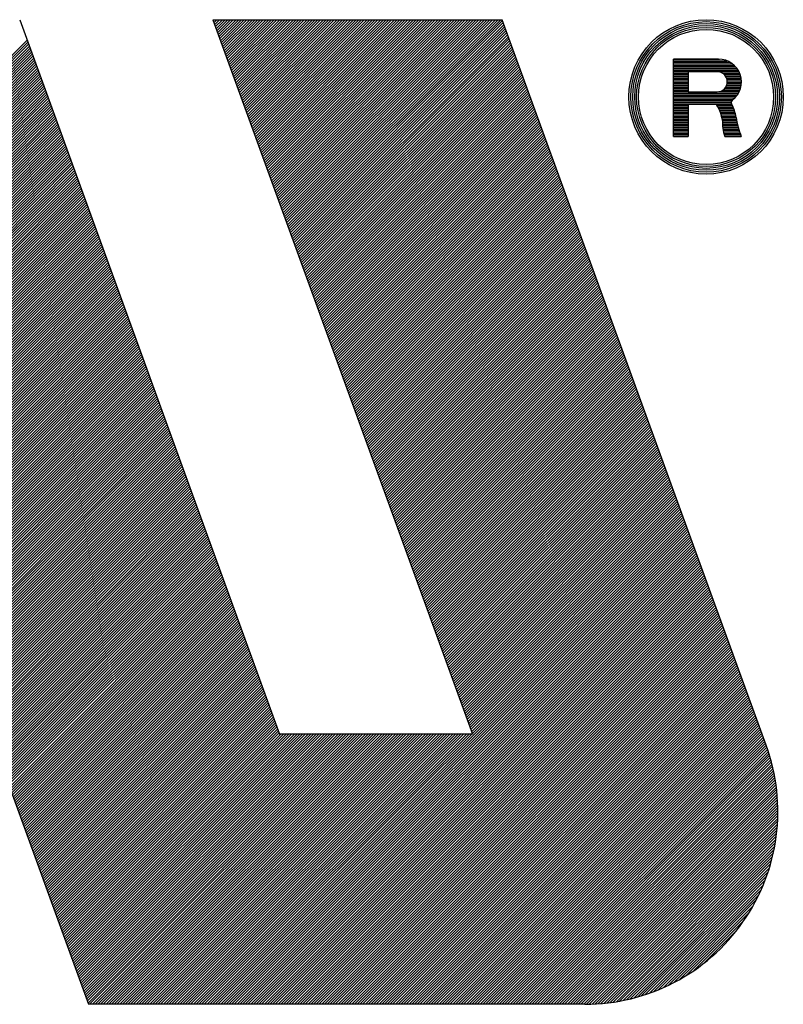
# Model space of a CAD drawing. Header units: millimetres. Extents: x 0 to 1735, y 0 to 1188.
# Tile 84 of 139: x 156 to 187, y 1010 to 1050. Entities that reach past the tile are written whole.
import ezdxf

# ---------------------------------------------------------------- set-up
doc = ezdxf.new("R2010")
doc.units = ezdxf.units.MM
doc.header["$LTSCALE"] = 0.727559
doc.layers.add('NoLayerName_001', color=7, linetype='Continuous')

# ---------------------------------------------------------------- blocks, each defined once
blk = doc.blocks.new('*X38')
at = {"color": 7, "linetype": 'Continuous', "lineweight": 25}
for p, q in [((4.4578, 3.9097), (6.6141, 6.066)), ((4.4652, 3.8894), (6.6215, 6.0457)), ((4.4726, 3.869), (6.6289, 6.0254)), ((4.48, 3.8487), (6.6363, 6.005)), ((4.4874, 3.8284), (6.6437, 5.9847)), ((4.4948, 3.808), (6.6511, 5.9644)), ((4.5022, 3.7877), (6.6585, 5.944)), ((4.5096, 3.7674), (6.6659, 5.9237)), ((4.517, 3.747), (6.6733, 5.9034)), ((4.5244, 3.7267), (6.6807, 5.8831)), ((4.5318, 3.7064), (6.6881, 5.8627)), ((4.5392, 3.6861), (6.6955, 5.8424)), ((4.5466, 3.6657), (6.7029, 5.8221)), ((4.554, 3.6454), (6.7103, 5.8017)), ((4.5614, 3.6251), (6.7177, 5.7814)), ((4.5688, 3.6047), (6.7251, 5.7611)), ((4.5762, 3.5844), (6.7325, 5.7407)), ((4.5836, 3.5641), (6.7399, 5.7204)), ((4.591, 3.5437), (6.7473, 5.7001)), ((4.5984, 3.5234), (6.7547, 5.6798)), ((4.6058, 3.5031), (6.7621, 5.6594)), ((4.6132, 3.4828), (6.7695, 5.6391)), ((4.6206, 3.4624), (6.7769, 5.6188)), ((4.628, 3.4421), (6.7843, 5.5984)), ((4.6354, 3.4218), (6.7917, 5.5781)), ((4.6428, 3.4014), (6.7991, 5.5578)), ((4.6502, 3.3811), (6.8065, 5.5374)), ((4.6576, 3.3608), (6.8139, 5.5171)), ((4.665, 3.3404), (6.8213, 5.4968)), ((4.6724, 3.3201), (6.8287, 5.4765)), ((4.6798, 3.2998), (6.8361, 5.4561)), ((4.6872, 3.2795), (6.8435, 5.4358)), ((4.6946, 3.2591), (6.8509, 5.4155)), ((4.702, 3.2388), (6.8583, 5.3951)), ((4.7094, 3.2185), (6.8657, 5.3748)), ((4.7168, 3.1981), (6.8731, 5.3545)), ((4.7242, 3.1778), (6.8805, 5.3341)), ((4.7316, 3.1575), (6.8879, 5.3138)), ((4.739, 3.1371), (6.8953, 5.2935)), ((4.7464, 3.1168), (6.9027, 5.2731)), ((4.7538, 3.0965), (6.9101, 5.2528)), ((4.7612, 3.0762), (6.9175, 5.2325)), ((4.7686, 3.0558), (6.9249, 5.2122)), ((4.776, 3.0355), (6.9323, 5.1918)), ((4.7834, 3.0152), (6.9397, 5.1715)), ((4.7908, 2.9948), (6.9471, 5.1512)), ((4.7982, 2.9745), (6.9545, 5.1308)), ((4.8056, 2.9542), (6.9619, 5.1105)), ((4.813, 2.9338), (6.9693, 5.0902)), ((0.5204, 0), (2.8733, 2.3529)), ((0.5481, 0), (2.901, 2.3529)), ((0.5758, 0), (2.9288, 2.3529)), ((0.6035, 0), (2.9565, 2.3529)), ((0.6313, 0), (2.9842, 2.3529)), ((0.659, 0), (3.0119, 2.3529)), ((0.6867, 0), (3.0397, 2.3529)), ((0.7145, 0), (3.0674, 2.3529)), ((0.7422, 0), (3.0951, 2.3529)), ((0.7699, 0), (3.1229, 2.3529)), ((0.7977, 0), (3.1506, 2.3529)), ((0.8254, 0), (3.1783, 2.3529)), ((0.8531, 0), (3.2061, 2.3529)), ((0.8808, 0), (3.2338, 2.3529)), ((0.9086, 0), (3.2615, 2.3529)), ((0.9363, 0), (3.2892, 2.3529)), ((0.964, 0), (3.317, 2.3529)), ((0.9918, 0), (3.3447, 2.3529)), ((1.0195, 0), (3.3724, 2.3529)), ((1.0472, 0), (3.4002, 2.3529)), ((1.0749, 0), (3.4279, 2.3529)), ((1.1027, 0), (3.4556, 2.3529)), ((1.1304, 0), (3.4834, 2.3529)), ((1.1581, 0), (3.5111, 2.3529)), ((1.1859, 0), (3.5388, 2.3529)), ((1.2136, 0), (3.5665, 2.3529)), ((1.2413, 0), (3.5943, 2.3529)), ((1.2691, 0), (3.622, 2.3529)), ((1.2968, 0), (3.6497, 2.3529)), ((1.3245, 0), (3.6775, 2.3529)), ((1.3522, 0), (3.7052, 2.3529)), ((1.38, 0), (3.7329, 2.3529)), ((1.4077, 0), (3.7606, 2.3529)), ((1.4354, 0), (3.7884, 2.3529)), ((1.4632, 0), (3.8161, 2.3529)), ((1.4909, 0), (3.8438, 2.3529)), ((1.5186, 0), (3.8716, 2.3529)), ((1.5464, 0), (3.8993, 2.3529)), ((1.5741, 0), (3.927, 2.3529)), ((1.6018, 0), (3.9548, 2.3529)), ((1.6295, 0), (3.9825, 2.3529)), ((1.6573, 0), (4.0102, 2.3529)), ((1.685, 0), (4.0379, 2.3529)), ((1.7127, 0), (4.0657, 2.3529)), ((1.7405, 0), (4.0934, 2.3529)), ((1.7682, 0), (4.1211, 2.3529)), ((1.7959, 0), (4.1489, 2.3529)), ((1.8237, 0), (4.1766, 2.3529)), ((1.8514, 0), (4.2043, 2.3529)), ((1.8791, 0), (4.2321, 2.3529))]:
    blk.add_line(p, q, dxfattribs=at)
blk = doc.blocks.new('*X39')
at = {"color": 7, "linetype": 'Continuous', "lineweight": 25}
for p, q in [((6.7349, 8.4819), (6.746, 8.493)), ((6.7423, 8.4616), (6.7737, 8.493)), ((6.7497, 8.4412), (6.8015, 8.493)), ((6.7571, 8.4209), (6.8292, 8.493)), ((6.7645, 8.4006), (6.8569, 8.493)), ((6.7719, 8.3803), (6.8846, 8.493)), ((6.7793, 8.3599), (6.9124, 8.493)), ((6.7867, 8.3396), (6.9401, 8.493)), ((6.7941, 8.3193), (6.9678, 8.493)), ((6.8015, 8.2989), (6.9956, 8.493)), ((6.8089, 8.2786), (7.0233, 8.493)), ((6.8163, 8.2583), (7.051, 8.493)), ((6.8237, 8.2379), (7.0788, 8.493)), ((6.8311, 8.2176), (7.1065, 8.493)), ((6.8385, 8.1973), (7.1342, 8.493)), ((6.8459, 8.177), (7.1619, 8.493)), ((6.8533, 8.1566), (7.1897, 8.493)), ((6.8607, 8.1363), (7.2174, 8.493)), ((6.8681, 8.116), (7.2451, 8.493)), ((6.8755, 8.0956), (7.2729, 8.493)), ((6.8829, 8.0753), (7.3006, 8.493)), ((6.8903, 8.055), (7.3283, 8.493)), ((6.8977, 8.0346), (7.3561, 8.493)), ((6.9051, 8.0143), (7.3838, 8.493)), ((6.9125, 7.994), (7.4115, 8.493)), ((6.9199, 7.9736), (7.4392, 8.493)), ((6.9273, 7.9533), (7.467, 8.493)), ((6.9347, 7.933), (7.4947, 8.493)), ((6.9421, 7.9127), (7.5224, 8.493)), ((6.9495, 7.8923), (7.5502, 8.493)), ((6.9569, 7.872), (7.5779, 8.493)), ((6.9643, 7.8517), (7.6056, 8.493)), ((6.9717, 7.8313), (7.6333, 8.493)), ((6.9791, 7.811), (7.6611, 8.493)), ((6.9865, 7.7907), (7.6888, 8.493)), ((6.9939, 7.7703), (7.7165, 8.493)), ((7.0013, 7.75), (7.7443, 8.493)), ((7.0087, 7.7297), (7.772, 8.493)), ((7.0161, 7.7094), (7.7997, 8.493)), ((7.0235, 7.689), (7.8275, 8.493)), ((7.0309, 7.6687), (7.8552, 8.493)), ((7.0383, 7.6484), (7.8829, 8.493)), ((7.0457, 7.628), (7.9106, 8.493)), ((7.0531, 7.6077), (7.9384, 8.493)), ((7.0605, 7.5874), (7.9661, 8.493)), ((7.0679, 7.567), (7.9938, 8.493)), ((7.0753, 7.5467), (8.0216, 8.493)), ((7.0827, 7.5264), (8.0493, 8.493)), ((7.0901, 7.5061), (8.077, 8.493)), ((7.0975, 7.4857), (8.1048, 8.493)), ((7.1049, 7.4654), (8.1325, 8.493)), ((7.1123, 7.4451), (8.1602, 8.493)), ((7.1197, 7.4247), (8.1879, 8.493)), ((7.1271, 7.4044), (8.2157, 8.493)), ((7.1345, 7.3841), (8.2434, 8.493)), ((7.1419, 7.3637), (8.2711, 8.493)), ((7.1493, 7.3434), (8.2989, 8.493)), ((7.1567, 7.3231), (8.3266, 8.493)), ((7.1641, 7.3028), (8.3543, 8.493)), ((7.1715, 7.2824), (8.3821, 8.493)), ((7.1789, 7.2621), (8.4098, 8.493)), ((7.1863, 7.2418), (8.4375, 8.493)), ((7.1937, 7.2214), (8.4652, 8.493)), ((7.2011, 7.2011), (8.493, 8.493)), ((3.0522, 5.132), (5.2086, 7.2883)), ((3.0596, 5.1116), (5.216, 7.268)), ((3.067, 5.0913), (5.2234, 7.2476)), ((3.0744, 5.071), (5.2308, 7.2273)), ((3.0818, 5.0507), (5.2382, 7.207)), ((3.0892, 5.0303), (5.2456, 7.1867)), ((3.0966, 5.01), (5.253, 7.1663)), ((3.104, 4.9897), (5.2604, 7.146)), ((3.1114, 4.9693), (5.2678, 7.1257)), ((3.1188, 4.949), (5.2752, 7.1053)), ((3.1262, 4.9287), (5.2826, 7.085)), ((3.1336, 4.9083), (5.29, 7.0647)), ((3.141, 4.888), (5.2974, 7.0443)), ((3.1484, 4.8677), (5.3048, 7.024)), ((3.1558, 4.8474), (5.3122, 7.0037)), ((3.1632, 4.827), (5.3196, 6.9834)), ((3.1706, 4.8067), (5.327, 6.963)), ((3.178, 4.7864), (5.3344, 6.9427)), ((3.1854, 4.766), (5.3418, 6.9224)), ((3.1928, 4.7457), (5.3492, 6.902)), ((3.2002, 4.7254), (5.3566, 6.8817)), ((3.2076, 4.705), (5.364, 6.8614)), ((3.215, 4.6847), (5.3714, 6.841)), ((3.2224, 4.6644), (5.3788, 6.8207)), ((3.2298, 4.644), (5.3862, 6.8004)), ((0.7458, 2.0491), (5.4158, 6.7191)), ((3.2372, 4.6237), (5.3936, 6.7801)), ((3.2446, 4.6034), (5.401, 6.7597)), ((3.252, 4.5831), (5.4084, 6.7394)), ((0.6665, 1.8311), (5.4528, 6.6174)), ((0.6823, 1.8747), (5.4454, 6.6377)), ((0.6982, 1.9183), (5.438, 6.6581)), ((0.7141, 1.9619), (5.4306, 6.6784)), ((0.7299, 2.0055), (5.4232, 6.6987)), ((0.5871, 1.6131), (5.4898, 6.5158)), ((0.603, 1.6567), (5.4824, 6.5361)), ((0.6189, 1.7003), (5.475, 6.5564)), ((0.6347, 1.7439), (5.4676, 6.5768)), ((0.6506, 1.7875), (5.4602, 6.5971)), ((0.5078, 1.3951), (5.5268, 6.4141)), ((0.5237, 1.4387), (5.5194, 6.4344)), ((0.5395, 1.4823), (5.512, 6.4548)), ((0.5554, 1.5259), (5.5046, 6.4751)), ((0.5713, 1.5695), (5.4972, 6.4954)), ((0.4284, 1.1771), (5.5638, 6.3125)), ((0.4443, 1.2207), (5.5564, 6.3328)), ((0.4602, 1.2643), (5.549, 6.3531)), ((0.4761, 1.3079), (5.5416, 6.3735)), ((0.4919, 1.3515), (5.5342, 6.3938)), ((0.3491, 0.9592), (5.6008, 6.2108)), ((0.365, 1.0028), (5.5934, 6.2311)), ((0.3808, 1.0464), (5.586, 6.2515)), ((0.3967, 1.09), (5.5786, 6.2718)), ((0.4126, 1.1336), (5.5712, 6.2921)), ((0.2698, 0.7412), (5.6378, 6.1092)), ((0.2856, 0.7848), (5.6304, 6.1295)), ((0.3015, 0.8284), (5.623, 6.1498)), ((0.3174, 0.872), (5.6156, 6.1702)), ((0.3332, 0.9156), (5.6082, 6.1905)), ((0.1904, 0.5232), (5.6748, 6.0075)), ((0.2063, 0.5668), (5.6674, 6.0278)), ((0.2222, 0.6104), (5.66, 6.0482)), ((0.238, 0.654), (5.6526, 6.0685)), ((0.2539, 0.6976), (5.6452, 6.0888)), ((0.1111, 0.3052), (5.7118, 5.9059)), ((0.1269, 0.3488), (5.7044, 5.9262)), ((0.1428, 0.3924), (5.697, 5.9465)), ((0.1587, 0.436), (5.6896, 5.9668)), ((0.1746, 0.4796), (5.6822, 5.9872)), ((0.0317, 0.0872), (5.7487, 5.8042)), ((0.0476, 0.1308), (5.7413, 5.8245)), ((0.0635, 0.1744), (5.7339, 5.8449)), ((0.0793, 0.218), (5.7266, 5.8652)), ((0.0952, 0.2616), (5.7192, 5.8855)), ((0, 0), (5.7635, 5.7635)), ((0.0159, 0.0436), (5.7561, 5.7839))]:
    blk.add_line(p, q, dxfattribs=at)
blk = doc.blocks.new('*X40')
at = {"color": 7, "linetype": 'Continuous', "lineweight": 25}
for p, q in [((7.748, 8.6878), (9.0602, 10)), ((7.7554, 8.6675), (9.088, 10)), ((7.7628, 8.6471), (9.1157, 10)), ((7.7702, 8.6268), (9.1434, 10)), ((7.7776, 8.6065), (9.1711, 10)), ((7.785, 8.5862), (9.1989, 10)), ((7.7924, 8.5658), (9.2266, 10)), ((7.7998, 8.5455), (9.2543, 10)), ((7.8072, 8.5252), (9.2821, 10)), ((7.8146, 8.5048), (9.3098, 10)), ((7.822, 8.4845), (9.3375, 10)), ((7.8294, 8.4642), (9.3653, 10)), ((7.8368, 8.4438), (9.393, 10)), ((7.8442, 8.4235), (9.4207, 10)), ((7.8516, 8.4032), (9.4484, 10)), ((7.859, 8.3829), (9.4762, 10)), ((7.8664, 8.3625), (9.5039, 10)), ((7.8738, 8.3422), (9.5316, 10)), ((7.8812, 8.3219), (9.5594, 10)), ((7.8886, 8.3015), (9.5871, 10)), ((7.896, 8.2812), (9.6148, 10)), ((7.9034, 8.2609), (9.6425, 10)), ((7.9108, 8.2405), (9.6703, 10)), ((7.9182, 8.2202), (9.698, 10)), ((7.9256, 8.1999), (9.7257, 10)), ((7.933, 8.1796), (9.7535, 10)), ((7.9404, 8.1592), (9.7812, 10)), ((7.9478, 8.1389), (9.8089, 10)), ((7.9552, 8.1186), (9.8367, 10)), ((7.9626, 8.0982), (9.8644, 10)), ((7.97, 8.0779), (9.8921, 10)), ((7.9774, 8.0576), (9.9198, 10)), ((7.9848, 8.0372), (9.9476, 10)), ((7.9922, 8.0169), (9.9753, 10)), ((7.9996, 7.9966), (10.003, 10)), ((8.007, 7.9763), (10.0308, 10)), ((8.0144, 7.9559), (10.0585, 10)), ((8.0218, 7.9356), (10.0862, 10)), ((8.0292, 7.9153), (10.114, 10)), ((8.0366, 7.8949), (10.1417, 10)), ((8.044, 7.8746), (10.1694, 10)), ((8.0514, 7.8543), (10.1971, 10)), ((8.0588, 7.8339), (10.2151, 9.9903)), ((8.0662, 7.8136), (10.2225, 9.9699)), ((8.0736, 7.7933), (10.2299, 9.9496)), ((8.081, 7.7729), (10.2373, 9.9293)), ((8.0884, 7.7526), (10.2447, 9.909)), ((8.0958, 7.7323), (10.2521, 9.8886)), ((8.1032, 7.712), (10.2595, 9.8683)), ((8.1106, 7.6916), (10.2669, 9.848)), ((8.118, 7.6713), (10.2743, 9.8276)), ((8.1254, 7.651), (10.2817, 9.8073)), ((8.1328, 7.6306), (10.2891, 9.787)), ((8.1402, 7.6103), (10.2965, 9.7666)), ((8.1476, 7.59), (10.3039, 9.7463)), ((8.155, 7.5696), (10.3113, 9.726)), ((8.1624, 7.5493), (10.3187, 9.7057)), ((8.1698, 7.529), (10.3261, 9.6853)), ((8.1772, 7.5087), (10.3335, 9.665)), ((8.1846, 7.4883), (10.3409, 9.6447)), ((8.192, 7.468), (10.3483, 9.6243)), ((8.1994, 7.4477), (10.3557, 9.604)), ((8.2068, 7.4273), (10.3631, 9.5837)), ((8.2142, 7.407), (10.3705, 9.5633)), ((8.2216, 7.3867), (10.3779, 9.543)), ((8.229, 7.3663), (10.3853, 9.5227)), ((8.2364, 7.346), (10.3927, 9.5024)), ((8.2438, 7.3257), (10.4001, 9.482)), ((8.2512, 7.3054), (10.4075, 9.4617)), ((8.2586, 7.285), (10.4149, 9.4414)), ((8.266, 7.2647), (10.4223, 9.421)), ((8.2734, 7.2444), (10.4297, 9.4007)), ((8.2808, 7.224), (10.4371, 9.3804)), ((8.2882, 7.2037), (10.4445, 9.36)), ((8.2956, 7.1834), (10.4519, 9.3397)), ((0.4919, 1.3762), (6.3253, 7.2096)), ((0.5078, 1.4198), (6.3179, 7.2299)), ((0.5237, 1.4634), (6.3105, 7.2502)), ((0.4126, 1.1582), (6.3623, 7.1079)), ((0.4284, 1.2018), (6.3549, 7.1283)), ((0.4443, 1.2454), (6.3475, 7.1486)), ((0.4602, 1.289), (6.3401, 7.1689)), ((0.4761, 1.3326), (6.3327, 7.1893)), ((0.3332, 0.9403), (6.3993, 7.0063)), ((0.3491, 0.9839), (6.3919, 7.0266)), ((0.365, 1.0275), (6.3845, 7.0469)), ((0.3808, 1.071), (6.3771, 7.0673)), ((0.3967, 1.1146), (6.3697, 7.0876)), ((0.2539, 0.7223), (6.4363, 6.9046)), ((0.2698, 0.7659), (6.4289, 6.925)), ((0.2856, 0.8095), (6.4215, 6.9453)), ((0.3015, 0.8531), (6.4141, 6.9656)), ((0.3174, 0.8967), (6.4067, 6.986)), ((0.1746, 0.5043), (6.4733, 6.803)), ((0.1904, 0.5479), (6.4659, 6.8233)), ((0.2063, 0.5915), (6.4585, 6.8436)), ((0.2222, 0.6351), (6.4511, 6.864)), ((0.238, 0.6787), (6.4437, 6.8843)), ((0.0952, 0.2863), (6.5103, 6.7013)), ((0.1111, 0.3299), (6.5029, 6.7217)), ((0.1269, 0.3735), (6.4955, 6.742)), ((0.1428, 0.4171), (6.4881, 6.7623)), ((0.1587, 0.4607), (6.4807, 6.7827)), ((0.0317, 0.1119), (6.5399, 6.62)), ((0.0476, 0.1555), (6.5325, 6.6403)), ((0.0635, 0.1991), (6.5251, 6.6607)), ((0.0793, 0.2427), (6.5177, 6.681)), ((0, 0.0247), (6.5547, 6.5794)), ((0.003, 0), (6.5621, 6.559)), ((0.0159, 0.0683), (6.5473, 6.5997)), ((0.0308, 0), (6.5695, 6.5387)), ((0.0585, 0), (6.5769, 6.5184)), ((0.0862, 0), (6.5843, 6.498)), ((0.114, 0), (6.5917, 6.4777)), ((0.1417, 0), (6.5991, 6.4574)), ((0.1694, 0), (6.6065, 6.437)), ((0.1971, 0), (6.6139, 6.4167)), ((0.2249, 0), (6.6213, 6.3964)), ((0.2526, 0), (6.6287, 6.3761)), ((0.2803, 0), (6.6361, 6.3557)), ((0.3081, 0), (6.6435, 6.3354)), ((0.3358, 0), (6.6509, 6.3151)), ((0.3635, 0), (6.6583, 6.2947)), ((0.3912, 0), (6.6657, 6.2744)), ((0.419, 0), (6.6731, 6.2541)), ((0.4467, 0), (6.6805, 6.2337)), ((0.4744, 0), (6.6879, 6.2134)), ((0.5022, 0), (6.6953, 6.1931)), ((0.5299, 0), (6.7027, 6.1728)), ((0.5576, 0), (6.71, 6.1524)), ((4.3108, 3.7255), (6.7174, 6.1321)), ((4.3386, 3.7255), (6.7248, 6.1118)), ((4.3663, 3.7255), (6.7322, 6.0914)), ((4.394, 3.7255), (6.7396, 6.0711)), ((4.4218, 3.7255), (6.747, 6.0508)), ((4.4495, 3.7255), (6.7544, 6.0304)), ((4.4772, 3.7255), (6.7618, 6.0101)), ((4.505, 3.7255), (6.7692, 5.9898)), ((4.5327, 3.7255), (6.7766, 5.9695)), ((4.5604, 3.7255), (6.784, 5.9491)), ((4.5881, 3.7255), (6.7914, 5.9288)), ((4.6159, 3.7255), (6.7988, 5.9085)), ((4.6436, 3.7255), (6.8062, 5.8881)), ((4.6573, 3.7115), (6.8136, 5.8678)), ((4.6647, 3.6911), (6.821, 5.8475)), ((4.6721, 3.6708), (6.8284, 5.8271)), ((4.6795, 3.6505), (6.8358, 5.8068)), ((4.6869, 3.6301), (6.8432, 5.7865)), ((4.6943, 3.6098), (6.8506, 5.7662))]:
    blk.add_line(p, q, dxfattribs=at)
blk = doc.blocks.new('*X41')
at = {"color": 7, "linetype": 'Continuous', "lineweight": 25}
for p, q in [((7.1908, 7.163), (9.3471, 9.3194)), ((7.1982, 7.1427), (9.3545, 9.2991)), ((7.2056, 7.1224), (9.3619, 9.2787)), ((7.213, 7.1021), (9.3693, 9.2584)), ((7.2204, 7.0817), (9.3767, 9.2381)), ((7.2278, 7.0614), (9.3841, 9.2177)), ((7.2352, 7.0411), (9.3915, 9.1974)), ((7.2426, 7.0207), (9.3989, 9.1771)), ((7.25, 7.0004), (9.4063, 9.1567)), ((7.2574, 6.9801), (9.4137, 9.1364)), ((7.2648, 6.9597), (9.4211, 9.1161)), ((7.2722, 6.9394), (9.4285, 9.0957)), ((7.2796, 6.9191), (9.4359, 9.0754)), ((7.287, 6.8988), (9.4433, 9.0551)), ((7.2944, 6.8784), (9.4507, 9.0348)), ((7.3018, 6.8581), (9.4581, 9.0144)), ((7.3092, 6.8378), (9.4655, 8.9941)), ((7.3166, 6.8174), (9.4729, 8.9738)), ((7.324, 6.7971), (9.4803, 8.9534)), ((7.3314, 6.7768), (9.4877, 8.9331)), ((7.3388, 6.7564), (9.4951, 8.9128)), ((7.3462, 6.7361), (9.5025, 8.8924)), ((7.3536, 6.7158), (9.5099, 8.8721)), ((7.361, 6.6955), (9.5173, 8.8518)), ((7.3684, 6.6751), (9.5247, 8.8315)), ((7.3758, 6.6548), (9.5321, 8.8111)), ((7.3832, 6.6345), (9.5395, 8.7908)), ((7.3906, 6.6141), (9.5469, 8.7705)), ((7.398, 6.5938), (9.5543, 8.7501)), ((7.4054, 6.5735), (9.5617, 8.7298)), ((7.4128, 6.5531), (9.5691, 8.7095)), ((7.4202, 6.5328), (9.5765, 8.6891)), ((7.4276, 6.5125), (9.5839, 8.6688)), ((7.435, 6.4922), (9.5913, 8.6485)), ((7.4424, 6.4718), (9.5987, 8.6282)), ((7.4498, 6.4515), (9.6061, 8.6078)), ((7.4572, 6.4312), (9.6135, 8.5875)), ((7.4646, 6.4108), (9.6209, 8.5672)), ((7.472, 6.3905), (9.6283, 8.5468)), ((7.4794, 6.3702), (9.6357, 8.5265)), ((7.4868, 6.3498), (9.6431, 8.5062)), ((7.4942, 6.3295), (9.6505, 8.4858)), ((7.5016, 6.3092), (9.6579, 8.4655)), ((7.509, 6.2889), (9.6653, 8.4452)), ((7.5164, 6.2685), (9.6727, 8.4249)), ((7.5238, 6.2482), (9.6801, 8.4045)), ((7.5312, 6.2279), (9.6875, 8.3842)), ((7.5386, 6.2075), (9.6949, 8.3639)), ((7.546, 6.1872), (9.7023, 8.3435)), ((7.5534, 6.1669), (9.7097, 8.3232)), ((7.5608, 6.1465), (9.7171, 8.3029)), ((7.5682, 6.1262), (9.7245, 8.2825)), ((7.5756, 6.1059), (9.7319, 8.2622)), ((7.583, 6.0856), (9.7393, 8.2419)), ((7.5904, 6.0652), (9.7467, 8.2216)), ((7.5978, 6.0449), (9.7541, 8.2012)), ((3.5895, 3.5895), (5.7458, 5.7458)), ((3.5969, 3.5692), (5.7532, 5.7255)), ((3.6043, 3.5488), (5.7606, 5.7052)), ((3.6117, 3.5285), (5.768, 5.6848)), ((3.6191, 3.5082), (5.7754, 5.6645)), ((3.6265, 3.4878), (5.7828, 5.6442)), ((3.6339, 3.4675), (5.7902, 5.6238)), ((3.6413, 3.4472), (5.7976, 5.6035)), ((3.6487, 3.4268), (5.805, 5.5832)), ((3.6561, 3.4065), (5.8124, 5.5628)), ((3.6635, 3.3862), (5.8198, 5.5425)), ((3.6709, 3.3659), (5.8272, 5.5222)), ((3.6783, 3.3455), (5.8346, 5.5019)), ((3.6857, 3.3252), (5.842, 5.4815)), ((3.6931, 3.3049), (5.8494, 5.4612)), ((3.7005, 3.2845), (5.8568, 5.4409)), ((3.7079, 3.2642), (5.8642, 5.4205)), ((3.7153, 3.2439), (5.8716, 5.4002)), ((3.7227, 3.2235), (5.879, 5.3799)), ((3.7301, 3.2032), (5.8864, 5.3595)), ((3.7375, 3.1829), (5.8938, 5.3392)), ((3.7449, 3.1626), (5.9012, 5.3189)), ((3.7523, 3.1422), (5.9086, 5.2986)), ((3.7597, 3.1219), (5.916, 5.2782)), ((3.7671, 3.1016), (5.9234, 5.2579)), ((3.7745, 3.0812), (5.9308, 5.2376)), ((3.7819, 3.0609), (5.9382, 5.2172)), ((3.7893, 3.0406), (5.9456, 5.1969)), ((3.7967, 3.0202), (5.953, 5.1766)), ((3.8041, 2.9999), (5.9604, 5.1562)), ((3.8115, 2.9796), (5.9678, 5.1359)), ((3.8189, 2.9593), (5.9752, 5.1156)), ((3.8263, 2.9389), (5.9826, 5.0953)), ((3.8337, 2.9186), (5.99, 5.0749)), ((3.8411, 2.8983), (5.9974, 5.0546)), ((3.8485, 2.8779), (6.0048, 5.0343)), ((3.8559, 2.8576), (6.0122, 5.0139)), ((3.8633, 2.8373), (6.0196, 4.9936)), ((3.8707, 2.8169), (6.027, 4.9733)), ((3.8781, 2.7966), (6.0344, 4.9529)), ((3.8855, 2.7763), (6.0418, 4.9326)), ((3.8929, 2.756), (6.0492, 4.9123)), ((3.9003, 2.7356), (6.0566, 4.892)), ((3.9077, 2.7153), (6.064, 4.8716)), ((3.9151, 2.695), (6.0714, 4.8513)), ((3.9225, 2.6746), (6.0788, 4.831)), ((3.9299, 2.6543), (6.0862, 4.8106)), ((3.9373, 2.634), (6.0936, 4.7903)), ((3.9447, 2.6136), (6.101, 4.77)), ((3.9521, 2.5933), (6.1084, 4.7496)), ((3.9595, 2.573), (6.1158, 4.7293)), ((3.9669, 2.5526), (6.1232, 4.709)), ((3.9743, 2.5323), (6.1306, 4.6887)), ((3.9817, 2.512), (6.138, 4.6683)), ((3.9891, 2.4917), (6.1454, 4.648)), ((3.9965, 2.4713), (6.1528, 4.6277))]:
    blk.add_line(p, q, dxfattribs=at)
blk = doc.blocks.new('*X42')
at = {"color": 7, "linetype": 'Continuous', "lineweight": 25}
for p, q in [((6.0523, 6.0246), (8.2086, 8.1809)), ((6.0597, 6.0042), (8.216, 8.1606)), ((6.0671, 5.9839), (8.2234, 8.1402)), ((6.0745, 5.9636), (8.2308, 8.1199)), ((6.0819, 5.9432), (8.2382, 8.0996)), ((6.0893, 5.9229), (8.2456, 8.0792)), ((6.0967, 5.9026), (8.253, 8.0589)), ((6.1041, 5.8822), (8.2604, 8.0386)), ((6.1115, 5.8619), (8.2678, 8.0183)), ((6.1189, 5.8416), (8.2752, 7.9979)), ((6.1263, 5.8213), (8.2826, 7.9776)), ((6.1337, 5.8009), (8.29, 7.9573)), ((6.1411, 5.7806), (8.2974, 7.9369)), ((6.1485, 5.7603), (8.3048, 7.9166)), ((6.1559, 5.7399), (8.3122, 7.8963)), ((6.1633, 5.7196), (8.3196, 7.8759)), ((6.1707, 5.6993), (8.327, 7.8556)), ((6.1781, 5.6789), (8.3344, 7.8353)), ((6.1855, 5.6586), (8.3418, 7.815)), ((6.1929, 5.6383), (8.3492, 7.7946)), ((6.2003, 5.618), (8.3566, 7.7743)), ((6.2077, 5.5976), (8.364, 7.754)), ((6.2151, 5.5773), (8.3714, 7.7336)), ((6.2225, 5.557), (8.3788, 7.7133)), ((6.2299, 5.5366), (8.3862, 7.693)), ((6.2373, 5.5163), (8.3936, 7.6726)), ((6.2447, 5.496), (8.401, 7.6523)), ((6.2521, 5.4756), (8.4084, 7.632)), ((6.2595, 5.4553), (8.4158, 7.6117)), ((6.2669, 5.435), (8.4232, 7.5913)), ((6.2743, 5.4147), (8.4306, 7.571)), ((6.2817, 5.3943), (8.438, 7.5507)), ((6.2891, 5.374), (8.4454, 7.5303)), ((6.2965, 5.3537), (8.4528, 7.51)), ((6.3039, 5.3333), (8.4602, 7.4897)), ((6.3113, 5.313), (8.4676, 7.4693)), ((6.3187, 5.2927), (8.475, 7.449)), ((6.3261, 5.2723), (8.4824, 7.4287)), ((6.3335, 5.252), (8.4898, 7.4083)), ((6.3409, 5.2317), (8.4972, 7.388)), ((6.3483, 5.2114), (8.5046, 7.3677)), ((6.3557, 5.191), (8.512, 7.3474)), ((6.3631, 5.1707), (8.5194, 7.327)), ((6.3705, 5.1504), (8.5268, 7.3067)), ((6.3779, 5.13), (8.5342, 7.2864)), ((6.3853, 5.1097), (8.5416, 7.266)), ((6.3927, 5.0894), (8.549, 7.2457)), ((6.4001, 5.069), (8.5564, 7.2254)), ((6.4075, 5.0487), (8.5638, 7.205)), ((6.4149, 5.0284), (8.5712, 7.1847)), ((6.4223, 5.0081), (8.5786, 7.1644)), ((6.4297, 4.9877), (8.586, 7.1441)), ((6.4371, 4.9674), (8.5934, 7.1237)), ((6.4445, 4.9471), (8.6008, 7.1034)), ((6.4519, 4.9267), (8.6082, 7.0831)), ((6.4593, 4.9064), (8.6156, 7.0627)), ((6.4667, 4.8861), (8.623, 7.0424)), ((6.4741, 4.8657), (8.6304, 7.0221)), ((6.4815, 4.8454), (8.6378, 7.0017)), ((6.4889, 4.8251), (8.6452, 6.9814)), ((6.4963, 4.8048), (8.6526, 6.9611)), ((6.5037, 4.7844), (8.66, 6.9408)), ((6.5111, 4.7641), (8.6674, 6.9204)), ((6.5185, 4.7438), (8.6748, 6.9001)), ((6.5259, 4.7234), (8.6822, 6.8798)), ((6.5333, 4.7031), (8.6896, 6.8594)), ((6.5407, 4.6828), (8.697, 6.8391)), ((6.5481, 4.6624), (8.7044, 6.8188)), ((6.5555, 4.6421), (8.7118, 6.7984)), ((6.5629, 4.6218), (8.7192, 6.7781)), ((6.5703, 4.6015), (8.7266, 6.7578)), ((6.5777, 4.5811), (8.734, 6.7375)), ((6.5851, 4.5608), (8.7414, 6.7171)), ((6.5925, 4.5405), (8.7488, 6.6968)), ((6.5999, 4.5201), (8.7562, 6.6765)), ((6.6073, 4.4998), (8.7636, 6.6561)), ((6.6147, 4.4795), (8.771, 6.6358)), ((6.6221, 4.4591), (8.7784, 6.6155)), ((6.6295, 4.4388), (8.7858, 6.5951)), ((2.451, 2.451), (4.6073, 4.6073)), ((2.4584, 2.4307), (4.6147, 4.587)), ((2.4658, 2.4103), (4.6221, 4.5667)), ((2.4732, 2.39), (4.6295, 4.5463)), ((2.4806, 2.3697), (4.6369, 4.526)), ((2.488, 2.3493), (4.6443, 4.5057)), ((2.4954, 2.329), (4.6517, 4.4854)), ((2.5028, 2.3087), (4.6591, 4.465)), ((2.5102, 2.2884), (4.6665, 4.4447)), ((2.5176, 2.268), (4.6739, 4.4244)), ((2.525, 2.2477), (4.6813, 4.404)), ((2.5324, 2.2274), (4.6887, 4.3837)), ((2.5398, 2.207), (4.6961, 4.3634)), ((2.5472, 2.1867), (4.7035, 4.343)), ((2.5546, 2.1664), (4.7109, 4.3227)), ((2.562, 2.146), (4.7183, 4.3024)), ((2.5694, 2.1257), (4.7257, 4.2821)), ((2.5768, 2.1054), (4.7331, 4.2617)), ((2.5842, 2.0851), (4.7405, 4.2414)), ((2.5916, 2.0647), (4.7479, 4.2211)), ((2.599, 2.0444), (4.7553, 4.2007)), ((2.6064, 2.0241), (4.7627, 4.1804)), ((2.6138, 2.0037), (4.7701, 4.1601)), ((2.6212, 1.9834), (4.7775, 4.1397)), ((2.6286, 1.9631), (4.7849, 4.1194)), ((2.636, 1.9427), (4.7923, 4.0991)), ((2.6434, 1.9224), (4.7997, 4.0788)), ((2.6508, 1.9021), (4.8071, 4.0584)), ((2.6582, 1.8818), (4.8145, 4.0381)), ((2.6656, 1.8614), (4.8219, 4.0178)), ((2.673, 1.8411), (4.8293, 3.9974)), ((2.6804, 1.8208), (4.8367, 3.9771)), ((2.6878, 1.8004), (4.8441, 3.9568)), ((2.6952, 1.7801), (4.8515, 3.9364)), ((2.7026, 1.7598), (4.8589, 3.9161)), ((2.71, 1.7394), (4.8663, 3.8958)), ((2.7174, 1.7191), (4.8737, 3.8754)), ((2.7248, 1.6988), (4.8811, 3.8551)), ((2.7322, 1.6785), (4.8885, 3.8348)), ((2.7396, 1.6581), (4.8959, 3.8145)), ((2.747, 1.6378), (4.9033, 3.7941)), ((2.7544, 1.6175), (4.9107, 3.7738)), ((2.7618, 1.5971), (4.9181, 3.7535)), ((2.7692, 1.5768), (4.9255, 3.7331)), ((2.7766, 1.5565), (4.9329, 3.7128)), ((2.784, 1.5361), (4.9403, 3.6925)), ((2.7914, 1.5158), (4.9477, 3.6721)), ((2.7988, 1.4955), (4.9551, 3.6518)), ((2.8062, 1.4752), (4.9625, 3.6315)), ((2.8136, 1.4548), (4.9699, 3.6112)), ((2.821, 1.4345), (4.9773, 3.5908)), ((2.8284, 1.4142), (4.9847, 3.5705)), ((2.8358, 1.3938), (4.9921, 3.5502)), ((2.8432, 1.3735), (4.9995, 3.5298)), ((2.8506, 1.3532), (5.0069, 3.5095)), ((2.858, 1.3328), (5.0143, 3.4892)), ((2.8654, 1.3125), (5.0217, 3.4688)), ((2.8728, 1.2922), (5.0291, 3.4485)), ((2.8802, 1.2719), (5.0365, 3.4282)), ((2.8876, 1.2515), (5.0439, 3.4079)), ((2.895, 1.2312), (5.0513, 3.3875)), ((2.9024, 1.2109), (5.0587, 3.3672)), ((2.9098, 1.1905), (5.0661, 3.3469)), ((2.9172, 1.1702), (5.0735, 3.3265)), ((2.9246, 1.1499), (5.0809, 3.3062)), ((2.932, 1.1295), (5.0883, 3.2859)), ((2.9394, 1.1092), (5.0957, 3.2655)), ((2.9468, 1.0889), (5.1031, 3.2452)), ((2.9542, 1.0686), (5.1105, 3.2249)), ((2.9616, 1.0482), (5.1179, 3.2046)), ((2.969, 1.0279), (5.1253, 3.1842)), ((2.9764, 1.0076), (5.1327, 3.1639)), ((2.9838, 0.9872), (5.1401, 3.1436)), ((2.9912, 0.9669), (5.1475, 3.1232)), ((2.9986, 0.9466), (5.1549, 3.1029)), ((3.006, 0.9262), (5.1623, 3.0826)), ((3.0134, 0.9059), (5.1697, 3.0622)), ((3.0208, 0.8856), (5.1771, 3.0419)), ((3.0282, 0.8652), (5.1845, 3.0216))]:
    blk.add_line(p, q, dxfattribs=at)
blk = doc.blocks.new('*X43')
at = {"color": 7, "linetype": 'Continuous', "lineweight": 25}
for p, q in [((3.6013, 4.4185), (5.7576, 6.5748)), ((3.6087, 4.3982), (5.765, 6.5545)), ((3.6161, 4.3778), (5.7724, 6.5342)), ((3.6235, 4.3575), (5.7798, 6.5138)), ((3.6309, 4.3372), (5.7872, 6.4935)), ((3.6383, 4.3168), (5.7946, 6.4732)), ((3.6457, 4.2965), (5.802, 6.4528)), ((3.6531, 4.2762), (5.8094, 6.4325)), ((3.6605, 4.2558), (5.8168, 6.4122)), ((3.6679, 4.2355), (5.8242, 6.3918)), ((3.6753, 4.2152), (5.8316, 6.3715)), ((3.6827, 4.1948), (5.839, 6.3512)), ((3.6901, 4.1745), (5.8464, 6.3309)), ((3.6975, 4.1542), (5.8538, 6.3105)), ((3.7049, 4.1339), (5.8612, 6.2902)), ((3.7123, 4.1135), (5.8686, 6.2699)), ((3.7197, 4.0932), (5.876, 6.2495)), ((3.7271, 4.0729), (5.8834, 6.2292)), ((3.7345, 4.0525), (5.8908, 6.2089)), ((3.7419, 4.0322), (5.8982, 6.1885)), ((3.7493, 4.0119), (5.9056, 6.1682)), ((3.7567, 3.9915), (5.913, 6.1479)), ((3.7641, 3.9712), (5.9204, 6.1276)), ((3.7715, 3.9509), (5.9278, 6.1072)), ((3.7789, 3.9306), (5.9352, 6.0869)), ((3.7863, 3.9102), (5.9426, 6.0666)), ((3.7937, 3.8899), (5.95, 6.0462)), ((3.8011, 3.8696), (5.9574, 6.0259)), ((3.8085, 3.8492), (5.9648, 6.0056)), ((3.8159, 3.8289), (5.9722, 5.9852)), ((3.8233, 3.8086), (5.9796, 5.9649)), ((3.8307, 3.7882), (5.987, 5.9446)), ((3.8381, 3.7679), (5.9944, 5.9243)), ((3.8455, 3.7476), (6.0018, 5.9039)), ((3.8529, 3.7273), (6.0092, 5.8836)), ((3.8603, 3.7069), (6.0166, 5.8633)), ((3.8677, 3.6866), (6.024, 5.8429)), ((3.8751, 3.6663), (6.0314, 5.8226)), ((3.8825, 3.6459), (6.0388, 5.8023)), ((3.8899, 3.6256), (6.0462, 5.7819)), ((3.8973, 3.6053), (6.0536, 5.7616)), ((3.9047, 3.5849), (6.061, 5.7413)), ((3.9121, 3.5646), (6.0684, 5.7209)), ((3.9195, 3.5443), (6.0758, 5.7006)), ((3.9269, 3.524), (6.0832, 5.6803)), ((3.9343, 3.5036), (6.0906, 5.66)), ((3.9417, 3.4833), (6.098, 5.6396)), ((3.9491, 3.463), (6.1054, 5.6193)), ((3.9565, 3.4426), (6.1128, 5.599)), ((3.9639, 3.4223), (6.1202, 5.5786)), ((3.9713, 3.402), (6.1276, 5.5583)), ((3.9787, 3.3816), (6.135, 5.538)), ((3.9861, 3.3613), (6.1424, 5.5176)), ((3.9935, 3.341), (6.1498, 5.4973)), ((4.0009, 3.3207), (6.1572, 5.477)), ((4.0083, 3.3003), (6.1646, 5.4567)), ((4.0157, 3.28), (6.172, 5.4363)), ((4.0231, 3.2597), (6.1794, 5.416)), ((4.0305, 3.2393), (6.1868, 5.3957)), ((4.0379, 3.219), (6.1942, 5.3753)), ((4.0453, 3.1987), (6.2016, 5.355)), ((4.0527, 3.1783), (6.209, 5.3347)), ((4.0601, 3.158), (6.2164, 5.3143)), ((4.0675, 3.1377), (6.2238, 5.294)), ((4.0749, 3.1174), (6.2312, 5.2737)), ((4.0823, 3.097), (6.2386, 5.2534)), ((4.0897, 3.0767), (6.246, 5.233)), ((4.0971, 3.0564), (6.2534, 5.2127)), ((4.1045, 3.036), (6.2608, 5.1924)), ((4.1119, 3.0157), (6.2682, 5.172)), ((4.1193, 2.9954), (6.2756, 5.1517)), ((4.1267, 2.975), (6.283, 5.1314)), ((4.1341, 2.9547), (6.2904, 5.111)), ((4.1415, 2.9344), (6.2978, 5.0907)), ((4.1489, 2.9141), (6.3052, 5.0704)), ((4.1563, 2.8937), (6.3126, 5.0501)), ((4.1637, 2.8734), (6.32, 5.0297)), ((4.1711, 2.8531), (6.3274, 5.0094)), ((4.1785, 2.8327), (6.3348, 4.9891)), ((4.1859, 2.8124), (6.3422, 4.9687)), ((4.1933, 2.7921), (6.3496, 4.9484)), ((4.2007, 2.7717), (6.357, 4.9281)), ((4.2081, 2.7514), (6.3644, 4.9077)), ((1.4844, 0), (6.3718, 4.8874)), ((0, 0.8449), (2.1563, 3.0013)), ((0.0074, 0.8246), (2.1637, 2.9809)), ((0.0148, 0.8043), (2.1711, 2.9606)), ((0.0222, 0.7839), (2.1785, 2.9403)), ((0.0296, 0.7636), (2.1859, 2.9199)), ((0.037, 0.7433), (2.1933, 2.8996)), ((0.0444, 0.7229), (2.2007, 2.8793)), ((0.0518, 0.7026), (2.2081, 2.8589)), ((0.0592, 0.6823), (2.2155, 2.8386)), ((0.0666, 0.6619), (2.2229, 2.8183)), ((0.074, 0.6416), (2.2303, 2.798)), ((0.0814, 0.6213), (2.2377, 2.7776)), ((0.0888, 0.601), (2.2451, 2.7573)), ((0.0962, 0.5806), (2.2607, 2.7451)), ((0.1036, 0.5603), (2.2884, 2.7451)), ((0.111, 0.54), (2.3161, 2.7451)), ((0.1184, 0.5196), (2.3439, 2.7451)), ((0.1258, 0.4993), (2.3716, 2.7451)), ((0.1332, 0.479), (2.3993, 2.7451)), ((0.1406, 0.4586), (2.427, 2.7451)), ((0.148, 0.4383), (2.4548, 2.7451)), ((0.1554, 0.418), (2.4825, 2.7451)), ((0.1628, 0.3977), (2.5102, 2.7451)), ((0.1702, 0.3773), (2.538, 2.7451)), ((0.1776, 0.357), (2.5657, 2.7451)), ((0.185, 0.3367), (2.5934, 2.7451)), ((0.1924, 0.3163), (2.6212, 2.7451)), ((0.1998, 0.296), (2.6489, 2.7451)), ((0.2072, 0.2757), (2.6766, 2.7451)), ((0.2146, 0.2553), (2.7043, 2.7451)), ((0.222, 0.235), (2.7321, 2.7451)), ((0.2294, 0.2147), (2.7598, 2.7451)), ((0.2368, 0.1944), (2.7875, 2.7451)), ((0.2442, 0.174), (2.8153, 2.7451)), ((0.2516, 0.1537), (2.843, 2.7451)), ((0.259, 0.1334), (2.8707, 2.7451)), ((0.2664, 0.113), (2.8984, 2.7451)), ((0.2738, 0.0927), (2.9262, 2.7451)), ((0.2812, 0.0724), (2.9539, 2.7451)), ((0.2886, 0.052), (2.9816, 2.7451)), ((0.296, 0.0317), (3.0094, 2.7451)), ((0.3034, 0.0114), (3.0371, 2.7451)), ((0.3197, 0), (3.0648, 2.7451)), ((0.3475, 0), (3.0926, 2.7451)), ((0.3752, 0), (3.1203, 2.7451)), ((0.4029, 0), (3.148, 2.7451)), ((0.4306, 0), (3.1757, 2.7451)), ((0.4584, 0), (3.2035, 2.7451)), ((0.4861, 0), (3.2312, 2.7451)), ((0.5138, 0), (3.2589, 2.7451)), ((0.5416, 0), (3.2867, 2.7451)), ((0.5693, 0), (3.3144, 2.7451)), ((0.597, 0), (3.3421, 2.7451)), ((0.6248, 0), (3.3699, 2.7451)), ((0.6525, 0), (3.3976, 2.7451)), ((0.6802, 0), (3.4253, 2.7451)), ((0.7079, 0), (3.453, 2.7451)), ((0.7357, 0), (3.4808, 2.7451)), ((0.7634, 0), (3.5085, 2.7451)), ((0.7911, 0), (3.5362, 2.7451)), ((0.8189, 0), (3.564, 2.7451)), ((0.8466, 0), (3.5917, 2.7451)), ((0.8743, 0), (3.6194, 2.7451)), ((0.9021, 0), (3.6471, 2.7451)), ((0.9298, 0), (3.6749, 2.7451)), ((0.9575, 0), (3.7026, 2.7451)), ((0.9852, 0), (3.7303, 2.7451)), ((1.013, 0), (3.7581, 2.7451)), ((1.0407, 0), (3.7858, 2.7451)), ((1.0684, 0), (3.8135, 2.7451)), ((1.0962, 0), (3.8413, 2.7451)), ((1.1239, 0), (3.869, 2.7451)), ((1.1516, 0), (3.8967, 2.7451)), ((1.1793, 0), (3.9244, 2.7451)), ((1.2071, 0), (3.9522, 2.7451)), ((1.2348, 0), (3.9799, 2.7451)), ((1.2625, 0), (4.0076, 2.7451)), ((1.2903, 0), (4.0354, 2.7451)), ((1.318, 0), (4.0631, 2.7451)), ((1.3457, 0), (4.0908, 2.7451)), ((1.3735, 0), (4.1186, 2.7451)), ((1.4012, 0), (4.1463, 2.7451)), ((1.4289, 0), (4.174, 2.7451)), ((1.4566, 0), (4.2017, 2.7451))]:
    blk.add_line(p, q, dxfattribs=at)
blk = doc.blocks.new('*X44')
at = {"color": 7, "linetype": 'Continuous', "lineweight": 25}
for p, q in [((0, 0), (4.8671, 4.8671)), ((0.0277, 0), (4.8745, 4.8468)), ((0.0555, 0), (4.8819, 4.8264)), ((0.0832, 0), (4.8893, 4.8061)), ((0.1109, 0), (4.8967, 4.7858)), ((0.1386, 0), (4.9041, 4.7654)), ((0.1664, 0), (4.9115, 4.7451)), ((0.1941, 0), (4.9189, 4.7248)), ((0.2218, 0), (4.9263, 4.7044)), ((0.2496, 0), (4.9337, 4.6841)), ((0.2773, 0), (4.9411, 4.6638)), ((0.305, 0), (4.9485, 4.6435)), ((0.3328, 0), (4.9559, 4.6231)), ((0.3605, 0), (4.9633, 4.6028)), ((0.3882, 0), (4.9707, 4.5825)), ((0.4159, 0), (4.9781, 4.5621)), ((0.4437, 0), (4.9855, 4.5418)), ((0.4714, 0), (4.9929, 4.5215)), ((0.4991, 0), (5.0003, 4.5011)), ((0.5269, 0), (5.0077, 4.4808)), ((0.5546, 0), (5.0151, 4.4605)), ((0.5823, 0), (5.0225, 4.4402)), ((0.6101, 0), (5.0299, 4.4198)), ((0.6378, 0), (5.0373, 4.3995)), ((0.6655, 0), (5.0447, 4.3792)), ((0.6932, 0), (5.0521, 4.3588)), ((0.721, 0), (5.0595, 4.3385)), ((0.7487, 0), (5.0669, 4.3182)), ((0.7764, 0), (5.0743, 4.2978)), ((0.8042, 0), (5.0817, 4.2775)), ((0.8319, 0), (5.0891, 4.2572)), ((0.8596, 0), (5.0965, 4.2369)), ((0.8873, 0), (5.1039, 4.2165)), ((0.9151, 0), (5.1113, 4.1962)), ((0.9428, 0), (5.1187, 4.1759)), ((0.9705, 0), (5.1261, 4.1555)), ((0.9983, 0), (5.1335, 4.1352)), ((1.026, 0), (5.1409, 4.1149)), ((1.0537, 0), (5.1483, 4.0945)), ((1.0815, 0), (5.1557, 4.0742)), ((1.1092, 0), (5.1631, 4.0539)), ((1.1369, 0), (5.1705, 4.0336)), ((1.1646, 0), (5.1779, 4.0132)), ((1.1924, 0), (5.1853, 3.9929)), ((1.2201, 0), (5.1927, 3.9726)), ((1.2478, 0), (5.2001, 3.9522)), ((1.2756, 0), (5.2075, 3.9319)), ((1.3033, 0), (5.2149, 3.9116)), ((1.331, 0), (5.2223, 3.8912)), ((1.3588, 0), (5.2297, 3.8709)), ((1.3865, 0), (5.2371, 3.8506)), ((1.4142, 0), (5.2445, 3.8302)), ((1.4419, 0), (5.2519, 3.8099)), ((1.4697, 0), (5.2593, 3.7896)), ((1.4974, 0), (5.2667, 3.7693)), ((1.5251, 0), (5.2741, 3.7489)), ((1.5529, 0), (5.2815, 3.7286)), ((1.5806, 0), (5.2889, 3.7083)), ((1.6083, 0), (5.2963, 3.6879)), ((1.6361, 0), (5.3037, 3.6676)), ((1.6638, 0), (5.3111, 3.6473)), ((1.6915, 0), (5.3185, 3.6269)), ((1.7192, 0), (5.3259, 3.6066)), ((1.747, 0), (5.3333, 3.5863)), ((1.7747, 0), (5.3407, 3.566)), ((1.8024, 0), (5.3481, 3.5456)), ((1.8302, 0), (5.3555, 3.5253)), ((1.8579, 0), (5.3629, 3.505)), ((1.8856, 0), (5.3703, 3.4846)), ((1.9133, 0), (5.3777, 3.4643)), ((1.9411, 0), (5.3851, 3.444)), ((1.9688, 0), (5.3925, 3.4236)), ((1.9965, 0), (5.3999, 3.4033)), ((2.0243, 0), (5.4073, 3.383)), ((2.052, 0), (5.4147, 3.3627)), ((2.0797, 0), (5.4221, 3.3423)), ((2.1075, 0), (5.4295, 3.322)), ((2.1352, 0), (5.4369, 3.3017)), ((2.1629, 0), (5.4443, 3.2813)), ((2.1906, 0), (5.4516, 3.261)), ((2.2184, 0), (5.459, 3.2407)), ((2.2461, 0), (5.4664, 3.2203)), ((2.2738, 0), (5.4738, 3.2)), ((2.3016, 0), (5.4812, 3.1797)), ((2.3293, 0), (5.4886, 3.1594)), ((2.357, 0), (5.496, 3.139)), ((2.3848, 0), (5.5034, 3.1187)), ((2.4125, 0), (5.5108, 3.0984)), ((2.4402, 0), (5.5182, 3.078)), ((2.4679, 0), (5.5256, 3.0577)), ((2.4957, 0), (5.533, 3.0374)), ((2.5234, 0), (5.5404, 3.017)), ((2.5511, 0), (5.5478, 2.9967)), ((2.5789, 0), (5.5552, 2.9764)), ((2.6066, 0), (5.5626, 2.9561)), ((2.6343, 0), (5.57, 2.9357)), ((2.662, 0), (5.5774, 2.9154)), ((2.6898, 0), (5.5848, 2.8951)), ((2.7175, 0), (5.5922, 2.8747)), ((2.7452, 0), (5.5996, 2.8544)), ((2.773, 0), (5.607, 2.8341)), ((2.8007, 0), (5.6144, 2.8137)), ((2.8284, 0), (5.6218, 2.7934)), ((2.8562, 0), (5.6292, 2.7731)), ((2.8839, 0), (5.6366, 2.7528)), ((2.9116, 0), (5.644, 2.7324)), ((2.9393, 0), (5.6514, 2.7121)), ((2.9671, 0), (5.6588, 2.6918)), ((2.9948, 0), (5.6662, 2.6714)), ((3.0225, 0), (5.6736, 2.6511)), ((3.0503, 0), (5.681, 2.6308)), ((3.078, 0), (5.6883, 2.6103)), ((3.1057, 0), (5.6954, 2.5897)), ((3.1335, 0), (5.7024, 2.5689)), ((3.1612, 0), (5.7091, 2.5479)), ((3.1889, 0), (5.7156, 2.5267)), ((3.2166, 0), (5.7219, 2.5053)), ((3.2444, 0), (5.728, 2.4837)), ((3.2721, 0), (5.734, 2.4618)), ((3.2998, 0), (5.7396, 2.4398)), ((3.3276, 0), (5.7451, 2.4175)), ((3.3553, 0), (5.7504, 2.3951)), ((3.383, 0), (5.7554, 2.3724)), ((3.4108, 0), (5.7602, 2.3494)), ((3.4385, 0), (5.7647, 2.3262)), ((3.4662, 0), (5.769, 2.3028)), ((3.4939, 0), (5.773, 2.2791)), ((3.5217, 0), (5.7768, 2.2552)), ((3.5494, 0), (5.7804, 2.231)), ((3.5771, 0), (5.7836, 2.2065)), ((3.6049, 0), (5.7866, 2.1817)), ((3.6326, 0), (5.7892, 2.1567)), ((3.6603, 0), (5.7916, 2.1313)), ((3.688, 0), (5.7937, 2.1056)), ((3.7158, 0), (5.7954, 2.0797)), ((3.7435, 0), (5.7969, 2.0534)), ((3.7712, 0), (5.7979, 2.0267)), ((3.799, 0), (5.7987, 1.9997)), ((3.8267, 0), (5.799, 1.9723)), ((3.8545, 0.0001), (5.799, 1.9446)), ((3.8827, 0.0005), (5.7986, 1.9164)), ((3.9112, 0.0014), (5.7977, 1.8878)), ((3.9403, 0.0027), (5.7964, 1.8588)), ((3.9698, 0.0044), (5.7946, 1.8293)), ((3.9997, 0.0067), (5.7924, 1.7993)), ((4.0302, 0.0094), (5.7896, 1.7688)), ((4.0613, 0.0127), (5.7863, 1.7378)), ((4.0929, 0.0166), (5.7825, 1.7062)), ((4.1251, 0.0211), (5.778, 1.674)), ((4.158, 0.0262), (5.7728, 1.6411)), ((4.1915, 0.0321), (5.767, 1.6075)), ((4.2259, 0.0387), (5.7604, 1.5732)), ((4.261, 0.0461), (5.7529, 1.538)), ((4.2971, 0.0544), (5.7446, 1.502)), ((4.3341, 0.0637), (5.7353, 1.465)), ((4.3722, 0.0741), (5.725, 1.4269)), ((4.4115, 0.0857), (5.7134, 1.3876)), ((4.4521, 0.0986), (5.7005, 1.3469)), ((4.4943, 0.113), (5.6861, 1.3048)), ((4.5382, 0.1292), (5.6699, 1.2609)), ((4.5842, 0.1474), (5.6516, 1.2149)), ((4.6326, 0.1681), (5.631, 1.1665)), ((4.684, 0.1917), (5.6073, 1.1151)), ((4.7391, 0.2192), (5.5798, 1.0599)), ((4.7994, 0.2517), (5.5474, 0.9997)), ((4.8668, 0.2914), (5.5076, 0.9322)), ((4.946, 0.3429), (5.4562, 0.853)), ((5.0504, 0.4196), (5.3795, 0.7486))]:
    blk.add_line(p, q, dxfattribs=at)
blk = doc.blocks.new('*X45')
at = {"color": 7, "linetype": 'Continuous', "lineweight": 25}
for p, q in [((0, 0.7686), (0.467, 0.7686)), ((0, 0.7529), (0.5415, 0.7529)), ((0, 0.7373), (0.5739, 0.7373)), ((0, 0.7216), (0.5973, 0.7216)), ((0, 0.7059), (0.6157, 0.7059)), ((0, 0.6902), (0.6308, 0.6902)), ((0, 0.6745), (0.6434, 0.6745)), ((0, 0.6588), (0.654, 0.6588)), ((0, 0.6431), (0.6628, 0.6431)), ((0, 0.6275), (0.1474, 0.6275)), ((0, 0.6118), (0.1474, 0.6118)), ((0.4963, 0.6275), (0.67, 0.6275)), ((0.516, 0.6118), (0.676, 0.6118)), ((0, 0.5961), (0.1474, 0.5961)), ((0, 0.5804), (0.1474, 0.5804)), ((0, 0.5647), (0.1474, 0.5647)), ((0, 0.549), (0.1474, 0.549)), ((0, 0.5333), (0.1474, 0.5333)), ((0, 0.5176), (0.1474, 0.5176)), ((0, 0.502), (0.1474, 0.502)), ((0.5286, 0.5961), (0.6806, 0.5961)), ((0.537, 0.5804), (0.6841, 0.5804)), ((0.5378, 0.502), (0.6851, 0.502)), ((0.5422, 0.5647), (0.6865, 0.5647)), ((0.5427, 0.5176), (0.6871, 0.5176)), ((0.5448, 0.549), (0.6877, 0.549)), ((0.545, 0.5333), (0.6879, 0.5333)), ((0, 0.4863), (0.1474, 0.4863)), ((0, 0.4706), (0.1474, 0.4706)), ((0, 0.4549), (0.1474, 0.4549)), ((0, 0.4392), (0.1474, 0.4392)), ((0, 0.4235), (0.6574, 0.4235)), ((0, 0.4078), (0.6476, 0.4078)), ((0.46, 0.4392), (0.6656, 0.4392)), ((0.4995, 0.4549), (0.6724, 0.4549)), ((0.5179, 0.4706), (0.6778, 0.4706)), ((0.5299, 0.4863), (0.6821, 0.4863)), ((0, 0.3922), (0.6358, 0.3922)), ((0, 0.3765), (0.6217, 0.3765)), ((0, 0.3608), (0.6046, 0.3608)), ((0, 0.3451), (0.589, 0.3451)), ((0, 0.3294), (0.5853, 0.3294)), ((0, 0.3137), (0.59, 0.3137)), ((0, 0.298), (0.1474, 0.298)), ((0, 0.2824), (0.1474, 0.2824)), ((0, 0.2667), (0.1474, 0.2667)), ((0, 0.251), (0.1474, 0.251)), ((0, 0.2353), (0.1474, 0.2353)), ((0, 0.2196), (0.1474, 0.2196)), ((0, 0.2039), (0.1474, 0.2039)), ((0.4426, 0.298), (0.5979, 0.298)), ((0.4513, 0.2824), (0.6049, 0.2824)), ((0.4592, 0.2667), (0.6112, 0.2667)), ((0.4663, 0.251), (0.6168, 0.251)), ((0.4726, 0.2353), (0.6217, 0.2353)), ((0.4782, 0.2196), (0.6259, 0.2196)), ((0.4831, 0.2039), (0.6294, 0.2039)), ((0, 0.1882), (0.1474, 0.1882)), ((0, 0.1725), (0.1474, 0.1725)), ((0, 0.1569), (0.1474, 0.1569)), ((0, 0.1412), (0.1474, 0.1412)), ((0, 0.1255), (0.1474, 0.1255)), ((0, 0.1098), (0.1474, 0.1098)), ((0.4873, 0.1882), (0.6324, 0.1882)), ((0.4909, 0.1725), (0.6349, 0.1725)), ((0.4939, 0.1569), (0.6379, 0.1569)), ((0.495, 0.1255), (0.6445, 0.1255)), ((0.4952, 0.1098), (0.6482, 0.1098)), ((0.4953, 0.1412), (0.6411, 0.1412)), ((0, 0.0941), (0.1474, 0.0941)), ((0, 0.0784), (0.1474, 0.0784)), ((0, 0.0627), (0.1474, 0.0627)), ((0, 0.0471), (0.1474, 0.0471)), ((0, 0.0314), (0.1474, 0.0314)), ((0, 0.0157), (0.1474, 0.0157)), ((0, 0), (0.1474, 0)), ((0.4961, 0.0941), (0.6521, 0.0941)), ((0.4975, 0.0784), (0.6564, 0.0784)), ((0.4995, 0.0627), (0.6608, 0.0627)), ((0.5022, 0.0471), (0.6656, 0.0471)), ((0.5055, 0.0314), (0.6706, 0.0314)), ((0.5094, 0.0157), (0.6759, 0.0157)), ((0.5139, 0), (0.6814, 0))]:
    blk.add_line(p, q, dxfattribs=at)
blk = doc.blocks.new('JZB_0003')
at = {"layer": 'NoLayerName_001', "color": 7, "linetype": 'Continuous', "lineweight": 25}
for p, q in [((10.9755, 10), (13.616, 2.7451)), ((12.9363, 10), (15.8774, 10)), ((12.9363, 10), (15.5768, 2.7451)), ((18.5594, 2.6314), (15.8774, 10)), ((17.6185, 8.8142), (17.6185, 9.5987)), ((18.0759, 9.5987), (17.6185, 9.5987)), ((17.7659, 9.4724), (17.7659, 9.2676)), ((17.7659, 9.4724), (18.0613, 9.4724)), ((17.7659, 9.2676), (18.0613, 9.2676)), ((17.7659, 9.1375), (17.7659, 8.8142)), ((18.0474, 9.1375), (17.7659, 9.1375)), ((17.6185, 8.8142), (17.7659, 8.8142)), ((18.1376, 8.8142), (18.3058, 8.8142)), ((10.318, 3.7255), (11.674, 0)), ((15.5768, 2.7451), (13.616, 2.7451)), ((16.7168, 0), (11.674, 0))]:
    blk.add_line(p, q, dxfattribs=at)
for radius in [0.7843, 0.7647, 0.7451, 0.7255, 0.7059, 0.6863]:
    blk.add_circle((17.9485, 9.2157), radius, dxfattribs=at)
for centre, radius, start, end in [((18.0759, 9.3681), 0.2306, 307.43939, 90), ((18.0613, 9.37), 0.1024, 270, 90), ((18.0441, 9.117), 0.0209, 45.34808, 80.89991), ((17.701, 8.9173), 0.4172, 8.07165, 30.94439), ((18.2351, 9.1602), 0.0313, 127.43939, 208.09206), ((17.8395, 8.949), 0.4172, 8.07165, 28.09206), ((19.28, 9.1866), 1.043, 189.8807, 200.91853), ((18.5307, 8.9541), 0.4172, 177.00911, 199.59217), ((16.7168, 1.9608), 1.9608, 270, 20)]:
    blk.add_arc(centre, radius, start, end, dxfattribs=at)
for name, p in [('*X40', (5.6658, 0)), ('*X39', (6.2054, 1.507)), ('*X38', (4.4372, 3.7255)), ('*X45', (17.6185, 8.8299)), ('*X41', (6.7781, 0)), ('*X42', (8.3309, 0)), ('*X43', (11.3665, 0)), ('*X44', (12.8786, 0))]:
    blk.add_blockref(name, p)

msp = doc.modelspace()

# ---------------------------------------------------------------- block references
at = {"layer": 'NoLayerName_001', "xscale": 4, "yscale": 4, "zscale": 4}
msp.add_blockref('JZB_0003', (111.90628815, 1010), dxfattribs=at)

doc.saveas('drawing.dxf')
